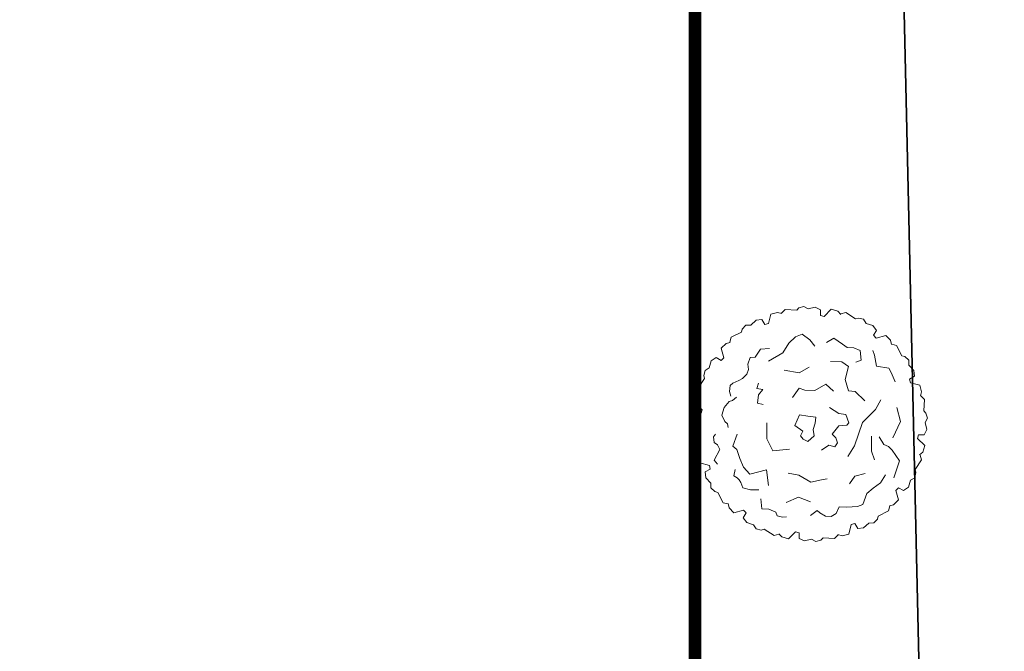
# Model space of a CAD drawing. Header units: millimetres. Extents: x 747415 to 1601423, y -236173 to 551995.
# Tile 198 of 256: x 1182523 to 1198015, y 19854 to 29800. Entities that reach past the tile are written whole.
import ezdxf

# ---------------------------------------------------------------- set-up
doc = ezdxf.new("R2010")
doc.units = ezdxf.units.MM
doc.header["$LTSCALE"] = 100
doc.header["$MEASUREMENT"] = 0
doc.linetypes.add('BORDERX2', pattern=[88.89999999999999, 25.4, -12.7, 25.4, -12.7, 0, -12.7])
doc.layers.get('0').update_dxf_attribs({"linetype": 'CONTINUOUS', "lineweight": 0})
doc.layers.add('T--L9000_PERCELEN', color=4, linetype='BORDERX2')
doc.layers.add('T--L9020_GEBOUWEN', color=252, linetype='CONTINUOUS', lineweight=0)
doc.layers.add('T--L9042_BOMEN', color=84, linetype='CONTINUOUS', lineweight=0)

# ---------------------------------------------------------------- blocks, each defined once
blk = doc.blocks.new('FMEBLOCK8')
at = {"layer": 'T--L9000_PERCELEN', "flags": 128}
blk.add_lwpolyline([(80.41812, -10.793575), (80.19502, -11.000275), (79.98204, -11.217375), (79.7801, -11.445525), (79.59104, -11.68245), (79.41301999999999, -11.92945), (79.24903, -12.18555), (79.097, -12.448475), (78.959, -12.719525), (78.83503, -12.9974), (78.72601, -13.280475), (78.6301, -13.5694), (78.55006, -13.86255), (78.48405, -14.159275), (78.43299, -14.458275), (78.39803, -14.760525), (78.37801999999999, -15.0644), (78.37411, -15.3673), (78.38492, -15.6715), (78.41114, -15.9744), (78.453, -16.27535), (78.50912, -16.57435), (78.58111, -16.86945), (78.66805, -17.160325), (78.76902, -17.4473), (78.88494, -17.728425), (79.01512, -18.003375), (79.15795, -18.2715), (79.31504, -18.5315), (79.48501, -18.783375), (79.66809, -19.026475), (79.86313, -19.2595), (166.62695, -118.250275), (170.81502, -117.9893), (172.64996, -119.8535), (174.41797, -122.567575), (175.33498, -125.5644), (175.33199, -129.0783), (177.77896, -152.066525), (143.32404, -153.153325), (124.91898, -153.708425), (101.19701, -152.5394), (57.80406, -147.921475), (51.18995, -147.2393), (60.34993000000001, -141.66945), (36.61002, -137.8793), (6.12812, -132.982525), (-32.51188, -124.855575), (-75.50601, -115.69935), (-114.67087, -107.24545), (-155.98807, -98.490275), (-201.03702, -88.701275), (-196.19989, -62.437375), (-193.60503, -48.347325), (-183.94089, 5.017675), (-169.50908, 82.338425), (-156.21094, 153.708425), (-153.35296, 153.1556), (-114.78794, 145.603575), (-60.05599, 135.1896), (5.01193, 122.717725), (7.06399, 122.391425), (22.62993, 119.480725), (65.84992, 111.274475), (165.02799, 92.078675), (199.46198, 85.381725), (201.03702, 84.815575), (195.60695, 83.9605), (187.06912, 77.793625), (170.01301, 62.10945), (164.46311, 63.005475), (108.07194, 13.410475), (86.38593, -5.380375)], close=True, dxfattribs=at)
blk = doc.blocks.new('FMEBLOCK10')
at = {"layer": 'T--L9000_PERCELEN', "flags": 128}
blk.add_lwpolyline([(-144.82893, 14.817888), (-145.02397, 15.050913), (-145.20705, 15.294013), (-145.37702, 15.545888), (-145.53411, 15.805888), (-145.67694, 16.074013), (-145.80712, 16.348963), (-145.92304, 16.630088), (-146.02401, 16.917063), (-146.11095, 17.207938), (-146.18294, 17.503038), (-146.23906, 17.802038), (-146.28092, 18.102988), (-146.30714, 18.405888), (-146.31795, 18.710088), (-146.31404, 19.012988), (-146.29403, 19.316863), (-146.25907, 19.619113), (-146.20801, 19.918113), (-146.142, 20.214838), (-146.06196, 20.507988), (-145.96605, 20.796913), (-145.85703, 21.079988), (-145.73306, 21.357863), (-145.59506, 21.628913), (-145.44303, 21.891838), (-145.27904, 22.147938), (-145.10102, 22.394938), (-144.91196, 22.631863), (-144.71002, 22.860013), (-144.49704, 23.077113), (-144.27394, 23.283813), (-138.30613, 28.697013), (-116.62012, 47.487863), (-60.22895, 97.082863), (-54.67905, 96.186838), (-37.62294, 111.871013), (-29.08511, 118.037888), (-23.65504, 118.892963), (-18.79813, 119.658013), (-9.22392, 115.908813), (-1.20911, 112.288963), (0.65504, 110.160863), (101.86102, -5.339912), (110.37999, -16.182887), (130.01394, -40.804887), (146.31795, -61.715062), (145.31699, -62.344912), (128.53504, -71.838162), (109.77095, -81.221887), (96.853, -87.145012), (86.75508, -91.497087), (65.77494, -99.458937), (35.85286, -109.074062), (-3.25703, -117.914062), (-11.3781, -119.658012), (-17.09406, -117.515937), (-48.71308, -83.590162), (-53.87704, -83.911912), (-58.06511, -84.172887)], close=True, dxfattribs=at)
blk = doc.blocks.new('BRANCHD', base_point=(0.5, 0.5))
for p, q in [((0.9505596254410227, 0.743297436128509), (0.9314632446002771, 0.7538736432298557)), ((0.9620405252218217, 0.6940026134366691), (0.9505596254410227, 0.743297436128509)), ((0.9742183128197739, 0.6874965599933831), (0.9620405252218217, 0.6940026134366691)), ((0.9865236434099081, 0.6682046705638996), (0.9742183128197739, 0.6874965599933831)), ((0.9820690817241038, 0.647302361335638), (0.9865236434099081, 0.6682046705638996)), ((0.9972671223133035, 0.6196268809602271), (0.9820690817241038, 0.647302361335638)), ((0.9936420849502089, 0.5940171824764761), (0.9972671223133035, 0.6196268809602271)), ((0.9697365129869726, 0.5872572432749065), (0.9936420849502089, 0.5940171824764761)), ((0.9697365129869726, 0.5708106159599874), (0.9697365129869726, 0.5872572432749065)), ((1.008048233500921, 0.5502635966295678), (0.9697365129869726, 0.5708106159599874)), ((0.9984505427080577, 0.5038736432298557), (1.008135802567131, 0.5200449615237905)), ((1.008135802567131, 0.5200449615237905), (1.008048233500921, 0.5502635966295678))]:
    blk.add_line(p, q)
blk = doc.blocks.new('boom44')
for points in [[(896.8727512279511, 2956.82422385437), (676.1366824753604, 3134.285585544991), (386.3638185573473, 3074.91551390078), (262.2187044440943, 3178.407606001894), (262.2187044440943, 3178.407606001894), (69.03679516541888, 3074.91551390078), (-41.48263569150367, 2941.900599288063), (-179.5562260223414, 2867.931329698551), (-372.7381353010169, 2867.931329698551), (-496.8832494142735, 2897.454152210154), (-690.0651586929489, 2971.423421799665), (-800.281796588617, 2971.423421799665), (-952.2838631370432, 2853.332131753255), (-1021.017865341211, 2720.317217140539)], [(-910.8012274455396, 2572.37867796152), (-1076.428977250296, 2586.977875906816), (-1173.019931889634, 2631.424322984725), (-1421.310160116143, 2601.901500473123), (-1642.046228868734, 2483.485783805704), (-1711.083024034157, 2276.501599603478), (-1697.154547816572, 2158.410309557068), (-1766.191342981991, 2069.517415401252)], [(1973.301728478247, 2025.395394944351), (2000.855887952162, 2276.501599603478), (1945.444776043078, 2572.37867796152), (1738.637183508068, 2660.947145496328), (1448.864319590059, 2660.947145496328), (1103.983136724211, 2572.37867796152), (593.1714110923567, 2690.46996800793)], [(-2194.037797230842, 2187.933132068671), (-2304.557228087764, 2173.009507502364), (-2414.773865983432, 2025.395394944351), (-2387.219706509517, 1906.979678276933), (-2428.702342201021, 1744.441941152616), (-2801.137684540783, 1626.026224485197), (-2801.137684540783, 1463.488487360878)], [(-110.5194308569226, 2409.840940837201), (-262.2187044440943, 2320.948046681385), (-151.6992735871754, 2173.009507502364), (-358.8096590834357, 2143.486684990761), (-565.9200445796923, 1980.948947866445), (-469.3290899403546, 1818.411210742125)], [(758.7991608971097, 2143.486684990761), (1034.946341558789, 1759.041139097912), (1393.756000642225, 1670.472671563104)], [(-1711.083024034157, 1714.919118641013), (-2069.892683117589, 1537.45775695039), (-2042.33852364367, 1374.920019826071), (-2180.109321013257, 1108.565763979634), (-2276.700275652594, 827.6123101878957), (-2290.628751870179, 532.0596584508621), (-1821.602454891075, 266.0298292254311), (-2111.375318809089, -133.3393412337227)], [(2552.84745631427, 768.5666651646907), (2718.172413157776, 694.5973955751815), (2911.354322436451, 931.1044022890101), (2828.691844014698, 1138.088586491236), (2676.992570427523, 1286.027125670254), (2649.438410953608, 1463.488487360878), (2580.671702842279, 1791.699340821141), (2318.182911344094, 1847.934033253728)], [(-786.6561133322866, 1330.473572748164), (-1131.537296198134, 960.9516514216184), (-1255.682410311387, 561.5824809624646), (-841.7644322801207, 236.5070067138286)], [(344.8811828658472, 1345.072770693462), (703.6908419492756, 1404.442842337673), (786.3533203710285, 1241.580678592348), (1007.392182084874, 1019.997296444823), (1393.756000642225, 916.5052043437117), (1421.31016011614, 591.1053034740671)], [(1917.890616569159, -310.4762763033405), (1904.264933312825, 118.09129004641), (1766.191342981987, 280.6290271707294), (1931.819092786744, 606.028928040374), (2290.628751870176, 827.6123101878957), (2249.146116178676, 1079.042941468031), (2000.855887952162, 1330.473572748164)], [(-2525.293296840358, 960.9516514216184), (-2690.921046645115, 842.5359347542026), (-2663.064094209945, 724.120218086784), (-2649.438410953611, 635.5517505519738), (-2676.99257042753, 532.0596584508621), (-2746.029365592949, 369.5219213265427), (-2621.884251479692, 162.5377371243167), (-2428.702342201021, -14.92362456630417)], [(3021.87375329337, -532.3840850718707), (3132.393184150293, -236.8314333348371), (3173.573026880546, -88.89289415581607), (2939.211274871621, 221.5833821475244), (3132.393184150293, 517.136033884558), (3201.127186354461, 665.0745730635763)], [(-138.0735903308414, -487.937637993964), (138.0735903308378, -532.3840850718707), (234.6645449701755, -694.9218221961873), (386.3638185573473, -665.3989996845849), (455.4006137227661, -517.4604605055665), (455.4006137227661, -354.9227233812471), (786.3533203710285, -310.4762763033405), (979.535229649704, -473.3384400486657), (1076.126184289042, -458.4148154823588), (1186.645615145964, -206.9841842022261), (1048.572024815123, -29.84724913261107), (965.90954639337, 310.4762763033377)], [(-2580.401615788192, -266.3542558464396), (-2773.583525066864, -517.4604605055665), (-2621.884251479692, -680.3226242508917), (-2621.884251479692, -680.3226242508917), (-2525.293296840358, -901.9060063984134), (-2580.401615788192, -1005.398098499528), (-2483.810661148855, -1153.336637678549), (-2387.219706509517, -1241.905105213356)], [(-1393.756000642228, -280.9534537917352), (-1200.574091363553, -561.9069075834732), (-1076.428977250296, -975.8752759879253), (-786.6561133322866, -1153.336637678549), (-634.6540467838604, -1256.828729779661)], [(-2083.518366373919, -901.9060063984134), (-1683.528864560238, -1049.844545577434), (-1517.901114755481, -1419.36646690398)], [(2304.25443512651, -635.8761771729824), (1973.301728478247, -739.3682692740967), (1393.756000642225, -754.2918938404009), (703.6908419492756, -1108.890190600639), (317.3270233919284, -1197.783084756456)], [(1752.262866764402, -1759.36556571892), (2276.700275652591, -1552.381381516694), (2497.436344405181, -1153.336637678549)], [(855.390115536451, -1862.857657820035), (979.535229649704, -1596.827828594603), (1297.165046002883, -1256.828729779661)], [(1462.490002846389, -1434.290091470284), (1393.756000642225, -1715.243545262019), (1462.490002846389, -1862.857657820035), (1462.490002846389, -2025.71982156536), (1393.756000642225, -2424.764565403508), (896.8727512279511, -2690.794394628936)], [(-1821.602454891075, -1729.842743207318), (-1559.383750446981, -1759.36556571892), (-1545.4552742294, -1877.781282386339), (-1490.346955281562, -2069.841842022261), (-1366.201841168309, -2203.181183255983), (-1186.645615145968, -2247.303203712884), (-979.8380226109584, -2158.734736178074), (-814.2102728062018, -2321.272473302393), (-676.1366824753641, -2439.688189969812), (-551.9915683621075, -2543.180282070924), (-386.3638185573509, -2617.149551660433), (-55.10831894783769, -2454.28738791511), (206.8075925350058, -2469.211012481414), (482.954773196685, -2513.657459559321), (772.7276371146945, -2439.688189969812)], [(-234.6645449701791, -1862.857657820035), (55.10831894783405, -1803.812012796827), (344.8811828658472, -1966.349749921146)]]:
    blk.add_lwpolyline(points)
blk.add_lwpolyline([(124.1451141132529, 798.0894876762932), (-207.1103854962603, 650.4753751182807), (-151.6992735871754, 354.5982967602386), (-303.701340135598, 295.5526517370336), (-317.327023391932, 162.5377371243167), (-262.2187044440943, 14.59919794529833), (0, 0), (124.1451141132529, 162.5377371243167), (303.3985471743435, 266.0298292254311), (455.4006137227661, 390.1125536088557), (289.7728639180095, 591.1053034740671)], close=True)
for xscale, yscale, zscale, rotation in [(7199.999999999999, 7199.999999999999, 7199.999999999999, 59.99999999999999), (7200, 7200, 7200, 90), (7200.000000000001, 7200.000000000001, 7200.000000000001, 29.99999999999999), (7199.999999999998, 7199.999999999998, 7199.999999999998, 120), (7199.999999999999, 7199.999999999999, 7199.999999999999, 150), (7200, 7200, 7200, 180), (7200, 7200, 7200, 330.0000000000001), (7199.999999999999, 7199.999999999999, 7199.999999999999, 210), (7199.999999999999, 7199.999999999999, 7199.999999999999, 300.0000000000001), (7200.000000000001, 7200.000000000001, 7200.000000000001, 240), (7200.000000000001, 7200.000000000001, 7200.000000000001, 270)]:
    blk.add_blockref('BRANCHD', (164.2082686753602, 362.2223223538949), dxfattribs=dict(xscale=xscale, yscale=yscale, zscale=zscale, rotation=rotation))
at = {"xscale": 7200, "yscale": 7200, "zscale": 7200}
blk.add_blockref('BRANCHD', (164.2082686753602, 362.2223223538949), dxfattribs=at)

msp = doc.modelspace()

# ---------------------------------------------------------------- linework, layer by layer
at = {"layer": 'T--L9020_GEBOUWEN', "const_width": 200}
msp.add_lwpolyline([(1176987.255634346, 17610.86777441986), (1193147.255634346, 17610.86777441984), (1193147.255634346, 32170.86777441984), (1176987.255634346, 32170.86777441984)], close=True, dxfattribs=at)

# ---------------------------------------------------------------- block references
at = {"layer": 'T--L9000_PERCELEN', "xscale": 1000.000000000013, "yscale": 1000.000000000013, "zscale": 1000.000000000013, "rotation": 228.6878301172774}
for name, p in [('FMEBLOCK8', (1261816.556829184, 207860.9406634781)), ('FMEBLOCK10', (1087887.229686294, 61585.92789802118))]:
    msp.add_blockref(name, p, dxfattribs=at)
at = {"layer": 'T--L9042_BOMEN', "linetype": 'Continuous', "xscale": 0.499999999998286, "yscale": 0.499999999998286, "rotation": 43.81963535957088}
msp.add_blockref('boom44', (1195021.385819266, 23245.04749216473), dxfattribs=at)

doc.saveas('drawing.dxf')
